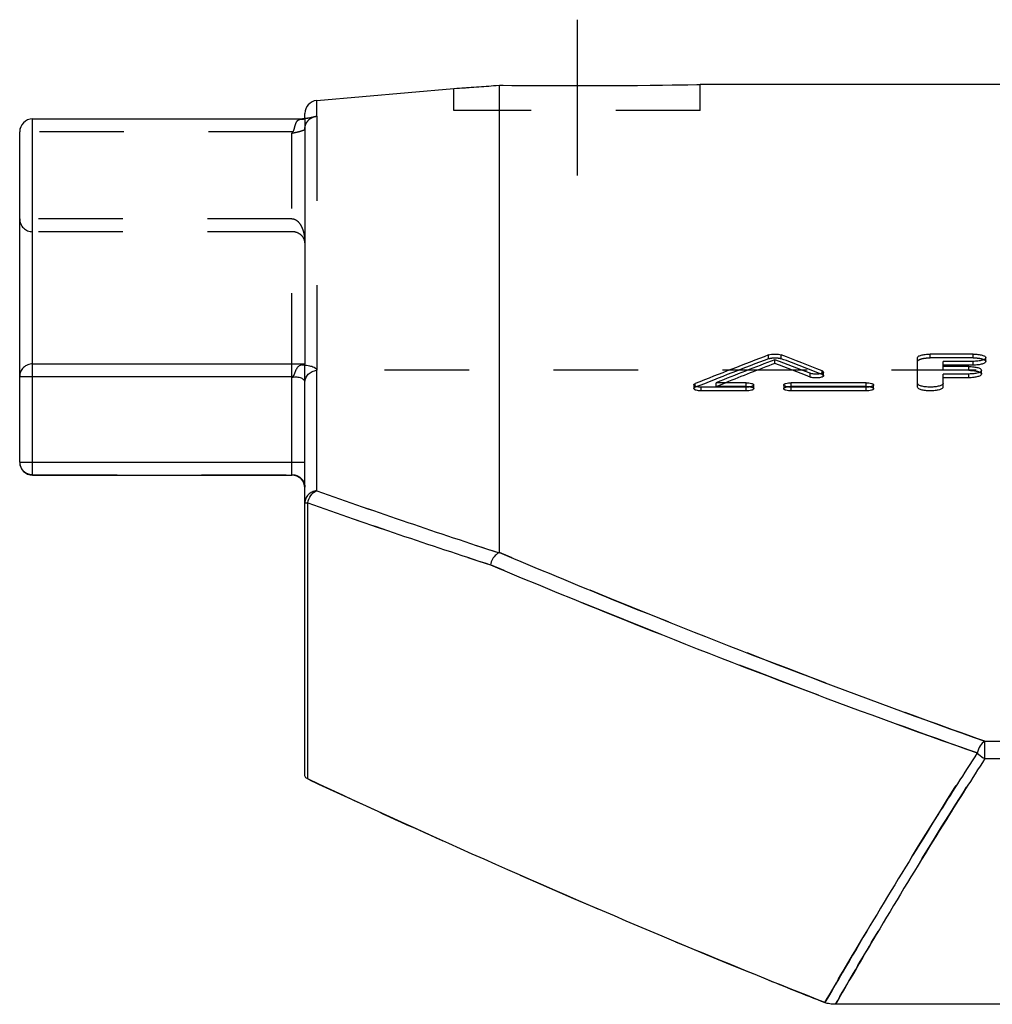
# Model space of a CAD drawing. Header units: millimetres. Extents: x 0 to 1000, y 0 to 1000.
# Tile 1 of 3: x 270 to 345, y 590 to 666. Entities that reach past the tile are written whole.
import ezdxf

# ---------------------------------------------------------------- set-up
doc = ezdxf.new("R2010")
doc.units = ezdxf.units.MM
doc.header["$LTSCALE"] = 65.185185
doc.linetypes.add('CENTER', pattern=[0.6, 0.375, -0.075, 0.075, -0.075])
doc.linetypes.add('HIDDEN', pattern=[0.2, 0.1, -0.1])
for name, color, linetype in [('FASEN', 7, 'CONTINUOUS'), ('KOERPER', 7, 'CONTINUOUS'), ('KONST.EL_MIT_GEO', 7, 'CONTINUOUS'), ('RUNDUNG', 7, 'CONTINUOUS'), ('SCHNITT', 7, 'CONTINUOUS')]:
    doc.layers.add(name, color=color, linetype=linetype)

msp = doc.modelspace()

# ---------------------------------------------------------------- linework, layer by layer
at = {"layer": 'FASEN', "color": 7, "linetype": 'Continuous'}
msp.add_line((292.913, 659.768), (303.5, 660.694), dxfattribs=at)
at = {"layer": 'KOERPER', "color": 7, "linetype": 'Continuous'}
msp.add_line((377.554, 661), (322.5, 661), dxfattribs=at)
at = {"layer": 'KONST.EL_MIT_GEO', "color": 8, "linetype": 'HIDDEN'}
for p, q in [((327.768, 639.862), (327.768, 640.15)), ((328.746, 639.862), (328.746, 640.15)), ((340.236, 639.931), (340.236, 640.219)), ((343.538, 639.931), (340.236, 639.931)), ((343.538, 639.931), (343.538, 640.219)), ((341.227, 638.969), (341.227, 639.256)), ((343.208, 638.969), (343.208, 639.256)), ((331.891, 638.649), (331.891, 638.937)), ((343.208, 638.969), (341.227, 638.969)), ((322.114, 637.658), (322.114, 637.945)), ((323.725, 637.728), (323.725, 638.014)), ((323.725, 637.728), (324.447, 638.014)), ((326.045, 637.728), (323.725, 637.728)), ((326.045, 637.728), (326.045, 638.014)), ((329.512, 637.728), (329.512, 638.014)), ((335.29, 637.728), (329.512, 637.728)), ((335.29, 637.728), (335.29, 638.014))]:
    msp.add_line(p, q, dxfattribs=at)
at = {"layer": 'KONST.EL_MIT_GEO', "color": 7, "linetype": 'Continuous'}
for p, q in [((339.245, 637.679), (339.245, 639.939)), ((343.538, 640.219), (340.236, 640.219)), ((344.528, 639.652), (344.528, 639.939)), ((328.257, 639.499), (328.257, 639.787)), ((341.227, 639.256), (341.227, 639.658)), ((343.538, 639.658), (341.227, 639.658)), ((343.538, 639.37), (341.227, 639.37)), ((343.208, 639.256), (341.227, 639.256)), ((343.538, 639.37), (343.538, 639.658)), ((330.963, 638.45), (330.963, 638.737)), ((332.005, 638.55), (332.005, 638.837)), ((341.227, 637.679), (341.227, 638.683)), ((343.208, 638.683), (341.227, 638.683)), ((343.208, 638.396), (343.208, 638.683)), ((344.198, 638.683), (344.198, 638.97)), ((322, 637.843), (322, 637.557)), ((322.578, 637.385), (322.578, 637.672)), ((326.045, 637.672), (322.578, 637.672)), ((326.045, 638.014), (323.725, 638.014)), ((326.045, 637.385), (326.045, 637.672)), ((326.623, 637.557), (326.623, 637.843)), ((328.934, 637.843), (328.934, 637.557)), ((335.29, 638.014), (329.512, 638.014)), ((329.512, 637.385), (329.512, 637.672)), ((335.29, 637.672), (329.512, 637.672)), ((335.29, 637.385), (335.29, 637.672)), ((335.868, 637.557), (335.868, 637.843)), ((343.208, 638.396), (341.227, 638.396)), ((326.045, 637.385), (322.578, 637.385)), ((335.29, 637.385), (329.512, 637.385))]:
    msp.add_line(p, q, dxfattribs=at)
for centre, radius, start, end in [((459.866, 292.994), 371.439, 110.83262, 111.7688), ((197.444, 295.053), 369.232, 68.64613, 69.1692), ((461.444, 292.643), 371.817, 110.99007, 111.73997), ((461.228, 292.713), 371.406, 110.97863, 111.60951), ((195.669, 294.184), 370.163, 68.56183, 69.01105), ((195.689, 293.751), 370.292, 68.57303, 69.02206)]:
    msp.add_arc(centre, radius, start, end, dxfattribs=at)
at = {"layer": 'KONST.EL_MIT_GEO', "color": 8, "linetype": 'HIDDEN'}
for centre, radius, start, end in [((459.845, 292.561), 371.567, 110.82168, 111.75746), ((197.464, 294.619), 369.362, 68.65729, 69.18014)]:
    msp.add_arc(centre, radius, start, end, dxfattribs=at)
at = {"layer": 'KONST.EL_MIT_GEO', "color": 7, "linetype": 'Continuous'}
for points, knots in [([(327.768, 640.15), (327.837, 640.176), (328, 640.209), (328.257, 640.225), (328.514, 640.209), (328.677, 640.176), (328.746, 640.15)], [0, 0, 0, 0, 0.223172, 0.500015, 0.776849, 1, 1, 1, 1]), ([(339.245, 639.939), (339.245, 639.983), (339.313, 640.049), (339.419, 640.1), (339.598, 640.16), (339.873, 640.206), (340.109, 640.219), (340.236, 640.219)], [0, 0, 0, 0, 0.122314, 0.218899, 0.340437, 0.645602, 1, 1, 1, 1]), ([(343.538, 640.219), (343.664, 640.219), (343.9, 640.206), (344.176, 640.16), (344.355, 640.1), (344.461, 640.049), (344.528, 639.983), (344.528, 639.939)], [0, 0, 0, 0, 0.354373, 0.659575, 0.781076, 0.877642, 1, 1, 1, 1]), ([(344.528, 639.939), (344.529, 639.896), (344.461, 639.829), (344.355, 639.778), (344.176, 639.717), (343.9, 639.671), (343.664, 639.658), (343.538, 639.658)], [0, 0, 0, 0, 0.122459, 0.219068, 0.340614, 0.645781, 1, 1, 1, 1]), ([(343.208, 639.256), (343.334, 639.256), (343.57, 639.243), (343.846, 639.196), (344.025, 639.135), (344.132, 639.082), (344.198, 639.015), (344.198, 638.97)], [0, 0, 0, 0, 0.353394, 0.657972, 0.779421, 0.876187, 1, 1, 1, 1]), ([(344.528, 639.652), (344.528, 639.608), (344.461, 639.541), (344.355, 639.49), (344.177, 639.43), (343.902, 639.383), (343.666, 639.37), (343.538, 639.37)], [0, 0, 0, 0, 0.122193, 0.22022, 0.34098, 0.642436, 1, 1, 1, 1]), ([(332.005, 638.837), (332.005, 638.817), (331.971, 638.771), (331.884, 638.731), (331.759, 638.696), (331.544, 638.666), (331.272, 638.667), (331.054, 638.701), (330.963, 638.737)], [0, 0, 0, 0, 0.053495, 0.138936, 0.259348, 0.406763, 0.730752, 1, 1, 1, 1]), ([(332.005, 638.55), (332.005, 638.53), (331.97, 638.483), (331.884, 638.444), (331.76, 638.409), (331.545, 638.379), (331.273, 638.379), (331.055, 638.414), (330.963, 638.45)], [0, 0, 0, 0, 0.053584, 0.140318, 0.258619, 0.405275, 0.729355, 1, 1, 1, 1]), ([(331.891, 638.937), (331.908, 638.93), (331.953, 638.911), (332.005, 638.871), (332.005, 638.837)], [0, 0, 0, 0, 0.347481, 1, 1, 1, 1]), ([(344.198, 638.97), (344.198, 638.926), (344.132, 638.858), (344.025, 638.805), (343.846, 638.743), (343.57, 638.696), (343.334, 638.683), (343.208, 638.683)], [0, 0, 0, 0, 0.123915, 0.220724, 0.342218, 0.646761, 1, 1, 1, 1]), ([(344.198, 638.683), (344.198, 638.639), (344.132, 638.571), (344.025, 638.518), (343.847, 638.457), (343.571, 638.409), (343.335, 638.396), (343.208, 638.396)], [0, 0, 0, 0, 0.123641, 0.221865, 0.342568, 0.643407, 1, 1, 1, 1]), ([(322, 637.843), (322, 637.853), (322.009, 637.88), (322.05, 637.917), (322.09, 637.936), (322.114, 637.945)], [0, 0, 0, 0, 0.176355, 0.518316, 1, 1, 1, 1]), ([(322.578, 637.672), (322.441, 637.672), (322.275, 637.683), (322.101, 637.745), (322.038, 637.776), (322, 637.817), (322, 637.843)], [0, 0, 0, 0, 0.655579, 0.777216, 0.874389, 1, 1, 1, 1]), ([(326.045, 638.014), (326.182, 638.014), (326.347, 638.002), (326.522, 637.941), (326.584, 637.91), (326.623, 637.869), (326.623, 637.843)], [0, 0, 0, 0, 0.655622, 0.777243, 0.8744, 1, 1, 1, 1]), ([(326.623, 637.843), (326.623, 637.817), (326.584, 637.776), (326.522, 637.745), (326.347, 637.683), (326.182, 637.671), (326.045, 637.672)], [0, 0, 0, 0, 0.125701, 0.222925, 0.344564, 1, 1, 1, 1]), ([(328.934, 637.843), (328.934, 637.869), (328.972, 637.91), (329.035, 637.941), (329.209, 638.002), (329.375, 638.014), (329.512, 638.014)], [0, 0, 0, 0, 0.125623, 0.222801, 0.344415, 1, 1, 1, 1]), ([(329.512, 637.672), (329.375, 637.672), (329.209, 637.683), (329.035, 637.745), (328.972, 637.776), (328.934, 637.817), (328.934, 637.843)], [0, 0, 0, 0, 0.655473, 0.777119, 0.874321, 1, 1, 1, 1]), ([(335.29, 638.014), (335.427, 638.014), (335.592, 638.002), (335.767, 637.941), (335.83, 637.91), (335.868, 637.869), (335.868, 637.843)], [0, 0, 0, 0, 0.655622, 0.777243, 0.8744, 1, 1, 1, 1]), ([(335.868, 637.843), (335.868, 637.817), (335.83, 637.776), (335.767, 637.745), (335.593, 637.683), (335.427, 637.671), (335.29, 637.672)], [0, 0, 0, 0, 0.125701, 0.222925, 0.344564, 1, 1, 1, 1]), ([(341.227, 637.965), (341.227, 637.92), (341.161, 637.851), (341.053, 637.797), (340.874, 637.734), (340.599, 637.685), (340.236, 637.664), (339.873, 637.685), (339.598, 637.734), (339.419, 637.797), (339.311, 637.851), (339.245, 637.92), (339.245, 637.965)], [0, 0, 0, 0, 0.06269, 0.111192, 0.171923, 0.323878, 0.500002, 0.676127, 0.828081, 0.888807, 0.937311, 1, 1, 1, 1]), ([(341.227, 637.679), (341.227, 637.633), (341.159, 637.564), (341.052, 637.51), (340.873, 637.447), (340.598, 637.399), (340.236, 637.378), (339.874, 637.399), (339.599, 637.447), (339.42, 637.51), (339.313, 637.564), (339.245, 637.633), (339.245, 637.679)], [0, 0, 0, 0, 0.063656, 0.111899, 0.171596, 0.324858, 0.499717, 0.675659, 0.82813, 0.887816, 0.936447, 1, 1, 1, 1]), ([(322.578, 637.385), (322.441, 637.385), (322.276, 637.397), (322.101, 637.458), (322.038, 637.49), (322, 637.531), (322, 637.557)], [0, 0, 0, 0, 0.653566, 0.777225, 0.876136, 1, 1, 1, 1]), ([(326.623, 637.557), (326.623, 637.53), (326.584, 637.49), (326.521, 637.458), (326.347, 637.397), (326.182, 637.385), (326.045, 637.385)], [0, 0, 0, 0, 0.125552, 0.224446, 0.346054, 1, 1, 1, 1]), ([(329.512, 637.385), (329.375, 637.385), (329.21, 637.397), (329.035, 637.458), (328.972, 637.49), (328.934, 637.531), (328.934, 637.557)], [0, 0, 0, 0, 0.653767, 0.777211, 0.875897, 1, 1, 1, 1]), ([(335.868, 637.557), (335.868, 637.53), (335.829, 637.49), (335.766, 637.458), (335.592, 637.397), (335.427, 637.385), (335.29, 637.385)], [0, 0, 0, 0, 0.125552, 0.224446, 0.346054, 1, 1, 1, 1])]:
    msp.add_open_spline(points, degree=3, knots=knots, dxfattribs=at)
at = {"layer": 'KONST.EL_MIT_GEO', "color": 8, "linetype": 'HIDDEN'}
for points, knots in [([(327.768, 639.862), (327.837, 639.888), (328, 639.921), (328.256, 639.937), (328.513, 639.921), (328.677, 639.888), (328.746, 639.862)], [0, 0, 0, 0, 0.222192, 0.500068, 0.774852, 1, 1, 1, 1]), ([(339.245, 639.652), (339.245, 639.695), (339.313, 639.762), (339.419, 639.812), (339.598, 639.873), (339.873, 639.918), (340.109, 639.931), (340.236, 639.931)], [0, 0, 0, 0, 0.122586, 0.218656, 0.341009, 0.644908, 1, 1, 1, 1]), ([(343.538, 639.931), (343.666, 639.931), (343.902, 639.918), (344.177, 639.872), (344.355, 639.812), (344.462, 639.761), (344.528, 639.695), (344.528, 639.652)], [0, 0, 0, 0, 0.3584, 0.659025, 0.78073, 0.878787, 1, 1, 1, 1]), ([(331.891, 638.649), (331.908, 638.643), (331.953, 638.623), (332.005, 638.583), (332.005, 638.55)], [0, 0, 0, 0, 0.356558, 1, 1, 1, 1]), ([(343.208, 638.969), (343.336, 638.969), (343.572, 638.956), (343.847, 638.908), (344.025, 638.847), (344.132, 638.795), (344.198, 638.727), (344.198, 638.683)], [0, 0, 0, 0, 0.357427, 0.657438, 0.779087, 0.877342, 1, 1, 1, 1]), ([(322, 637.557), (322, 637.566), (322.017, 637.618), (322.073, 637.642), (322.114, 637.658)], [0, 0, 0, 0, 0.174209, 1, 1, 1, 1]), ([(326.045, 637.728), (326.182, 637.728), (326.347, 637.716), (326.522, 637.655), (326.585, 637.623), (326.623, 637.583), (326.623, 637.557)], [0, 0, 0, 0, 0.653916, 0.777334, 0.875974, 1, 1, 1, 1]), ([(328.934, 637.557), (328.934, 637.583), (328.973, 637.624), (329.036, 637.655), (329.21, 637.716), (329.375, 637.728), (329.512, 637.728)], [0, 0, 0, 0, 0.125473, 0.224322, 0.345906, 1, 1, 1, 1]), ([(335.29, 637.728), (335.427, 637.728), (335.592, 637.716), (335.767, 637.655), (335.83, 637.623), (335.868, 637.583), (335.868, 637.557)], [0, 0, 0, 0, 0.653916, 0.777334, 0.875974, 1, 1, 1, 1])]:
    msp.add_open_spline(points, degree=3, knots=knots, dxfattribs=at)
at = {"layer": 'RUNDUNG', "color": 7, "linetype": 'Continuous'}
for p, q in [((292.913, 658.564), (292.913, 659.768)), ((271, 630.883), (271, 658.343)), ((292, 658.343), (271, 658.343)), ((291.878, 658.354), (291.816, 658.346)), ((291.963, 658.365), (291.878, 658.354)), ((292.043, 658.376), (291.963, 658.365)), ((292, 658.37), (292, 658.771)), ((292, 658.343), (292, 639.464)), ((292.118, 658.387), (292.043, 658.376)), ((292.188, 658.397), (292.118, 658.387)), ((292.254, 658.407), (292.188, 658.397)), ((292.315, 658.417), (292.254, 658.407)), ((292.37, 658.426), (292.315, 658.417)), ((292.421, 658.435), (292.37, 658.426)), ((270, 631.883), (270, 657.346)), ((271, 639.464), (292, 639.464)), ((270, 638.502), (291.082, 638.502)), ((291, 630.883), (291, 638.407)), ((292.913, 629.678), (292.913, 638.967)), ((292, 607.695), (292, 638.011)), ((270, 631.883), (292, 631.883)), ((271, 630.883), (291, 630.883)), ((292, 628.74), (292.219, 628.74)), ((292.219, 607.463), (292.219, 628.74)), ((344.452, 609.035), (344.452, 610.369)), ((344.454, 610.369), (677.554, 610.369)), ((344.45, 609.035), (677.55, 609.035)), ((689.077, 590.09), (332.923, 590.09))]:
    msp.add_line(p, q, dxfattribs=at)
at = {"layer": 'RUNDUNG', "color": 8, "linetype": 'HIDDEN'}
for p, q in [((291.816, 658.346), (291.694, 658.331)), ((291.873, 658.35), (291.842, 658.346)), ((292, 658.343), (292, 658.37)), ((292.913, 658.564), (292.913, 638.967)), ((291.077, 657.346), (270, 657.346)), ((291, 638.407), (291, 657.254)), ((291, 650.651), (270, 650.651)), ((291, 649.654), (271, 649.654)), ((292, 638.011), (292, 639.464)), ((271, 630.921), (291, 630.921)), ((344.446, 610.369), (344.454, 610.369))]:
    msp.add_line(p, q, dxfattribs=at)
msp.add_lwpolyline([(292, 657.57), (292, 657.588), (292.002, 657.638), (292.007, 657.688), (292.014, 657.737), (292.024, 657.784), (292.035, 657.831), (292.049, 657.876), (292.064, 657.92), (292.081, 657.962), (292.1, 658.003), (292.12, 658.043), (292.142, 658.081), (292.165, 658.117), (292.189, 658.152), (292.215, 658.185), (292.241, 658.216), (292.267, 658.246), (292.295, 658.274), (292.322, 658.3), (292.351, 658.324), (292.378, 658.346), (292.405, 658.367), (292.432, 658.385), (292.457, 658.401), (292.48, 658.415), (292.502, 658.427), (292.523, 658.438), (292.541, 658.447), (292.557, 658.454), (292.572, 658.46), (292.584, 658.466), (292.594, 658.47), (292.603, 658.473), (292.609, 658.475), (292.612, 658.476)], dxfattribs=at)
at = {"layer": 'RUNDUNG', "color": 7, "linetype": 'Continuous'}
msp.add_lwpolyline([(292.612, 658.476), (292.612, 658.476), (292.614, 658.476), (292.613, 658.476), (292.61, 658.475), (292.606, 658.474), (292.599, 658.472), (292.59, 658.47), (292.58, 658.468), (292.568, 658.465), (292.555, 658.462), (292.54, 658.459), (292.524, 658.455), (292.506, 658.452), (292.486, 658.448), (292.466, 658.444), (292.444, 658.44), (292.421, 658.435)], dxfattribs=at)
for centre, radius, start, end in [((293, 658.771), 1, 95, 180), ((271, 657.346), 1, 90, 180), ((270.993, 657.346), 0.993, 176.24671, 179.99693), ((270.994, 657.346), 0.994, 165.12881, 171.84615), ((270.995, 657.346), 0.995, 157.52002, 161.3465), ((294.647, 635.349), 4.76, 138.51084, 140.02012), ((271, 631.883), 1, 180, 270), ((291, 629.883), 1, 0, 90), ((510.037, 1244.79), 652.308, 250.557794, 251.862558), ((507.18, 1240.978), 648.878, 250.653429, 251.967232)]:
    msp.add_arc(centre, radius, start, end, dxfattribs=at)
at = {"layer": 'RUNDUNG', "color": 8, "linetype": 'HIDDEN'}
for centre, radius, start, end in [((289.303, 678.56), 20.373, 276.97835, 277.15758), ((289.497, 677.035), 18.835, 277.24778, 277.52871), ((293.001, 657.565), 1.003, 116.55307, 127.30426), ((257.28, 685.722), 44.129, 319.82736, 319.98273), ((270.999, 650.652), 0.999, 180.07869, 270.07851), ((291.24, 648.786), 0.76, 0.00822, 8.08915), ((507.34, 1236.91), 643.98, 250.550703, 251.872329), ((506.044, 1237.661), 645.373, 250.65109, 251.972019), ((629.791, 1330.617), 798.065, 244.976568, 245.332271), ((580.728, 1217.594), 674.838, 247.955314, 248.382465)]:
    msp.add_arc(centre, radius, start, end, dxfattribs=at)
for points, knots in [([(291.077, 657.346), (291.118, 657.395), (291.162, 657.518), (291.211, 657.695), (291.256, 657.864), (291.318, 658.05), (291.406, 658.217), (291.559, 658.309), (291.646, 658.325), (291.694, 658.331)], [0, 0, 0, 0, 0.155491, 0.307035, 0.448812, 0.576779, 0.786998, 0.884424, 1, 1, 1, 1]), ([(291.779, 658.338), (291.796, 658.339), (291.86, 658.342), (291.924, 658.346), (291.971, 658.346)], [0, 0, 0, 0, 0.271762, 1, 1, 1, 1]), ([(291, 657.254), (291.128, 657.277), (291.365, 657.325), (291.642, 657.397), (291.821, 657.458), (291.914, 657.498), (291.972, 657.529), (292, 657.558), (292, 657.57)], [0, 0, 0, 0, 0.367862, 0.683033, 0.806792, 0.902037, 0.965982, 1, 1, 1, 1]), ([(291, 650.651), (291.115, 650.651), (291.341, 650.571), (291.577, 650.331), (291.745, 650.052), (291.823, 649.853), (291.855, 649.753)], [0, 0, 0, 0, 0.262075, 0.513997, 0.75886, 1, 1, 1, 1]), ([(291.855, 649.236), (291.781, 649.343), (291.531, 649.568), (291.196, 649.654), (291, 649.654)], [0, 0, 0, 0, 0.398208, 1, 1, 1, 1]), ([(291.855, 649.753), (291.881, 649.675), (291.966, 649.359), (292, 649.03), (292, 648.786)], [0, 0, 0, 0, 0.251445, 1, 1, 1, 1]), ([(291.992, 648.893), (291.988, 648.922), (291.964, 649.044), (291.909, 649.159), (291.855, 649.236)], [0, 0, 0, 0, 0.238591, 1, 1, 1, 1]), ([(270, 631.883), (270, 631.758), (270.053, 631.503), (270.277, 631.183), (270.609, 630.971), (270.87, 630.921), (271, 630.921)], [0, 0, 0, 0, 0.24543, 0.493573, 0.745474, 1, 1, 1, 1]), ([(291, 630.921), (291.13, 630.921), (291.391, 630.872), (291.723, 630.66), (291.947, 630.34), (292, 630.085), (292, 629.96)], [0, 0, 0, 0, 0.25452, 0.506417, 0.754554, 1, 1, 1, 1]), ([(307, 624.922), (307, 624.919), (306.998, 624.906), (306.985, 624.897), (306.975, 624.893)], [0, 0, 0, 0, 0.187425, 1, 1, 1, 1]), ([(344.446, 610.369), (341.128, 611.546), (328.545, 616.131), (316.097, 621.088), (307, 624.922)], [0, 0, 0, 0, 0.262861, 1, 1, 1, 1]), ([(343.854, 609.466), (340.528, 610.639), (327.912, 615.207), (315.434, 620.15), (306.313, 623.972)], [0, 0, 0, 0, 0.262866, 1, 1, 1, 1]), ([(332.111, 590.222), (333.05, 591.846), (336.847, 598.331), (340.798, 604.727), (343.854, 609.466)], [0, 0, 0, 0, 0.249613, 1, 1, 1, 1]), ([(332.923, 590.09), (333.845, 591.688), (337.574, 598.071), (341.452, 604.368), (344.45, 609.035)], [0, 0, 0, 0, 0.249624, 1, 1, 1, 1]), ([(296.715, 605.381), (299.118, 604.277), (309.283, 599.671), (319.549, 595.288), (327.441, 592.093)], [0, 0, 0, 0, 0.236998, 1, 1, 1, 1])]:
    msp.add_open_spline(points, degree=3, knots=knots, dxfattribs=at)
for points in [[(291.694, 658.331), (291.722, 658.334), (291.75, 658.336), (291.779, 658.338)], [(292.12, 658.043), (292.186, 658.167), (292.282, 658.278), (292.393, 658.363)], [(292, 657.57), (292, 657.733), (292.042, 657.9), (292.12, 658.043)]]:
    msp.add_open_spline(points, degree=3, dxfattribs=at)
at = {"layer": 'RUNDUNG', "color": 7, "linetype": 'Continuous'}
for points, knots in [([(292.377, 658.422), (292.346, 658.417), (292.209, 658.395), (292.071, 658.376), (291.965, 658.362)], [0, 0, 0, 0, 0.229252, 1, 1, 1, 1]), ([(291.971, 658.346), (291.978, 658.346), (291.984, 658.344), (292, 658.346), (292, 658.343)], [0, 0, 0, 0, 0.70768, 1, 1, 1, 1]), ([(292.913, 658.564), (292.913, 658.558), (292.9, 658.545), (292.855, 658.524), (292.753, 658.494), (292.587, 658.458), (292.453, 658.434), (292.377, 658.422)], [0, 0, 0, 0, 0.028872, 0.082957, 0.277996, 0.586891, 1, 1, 1, 1]), ([(271, 639.464), (270.87, 639.464), (270.609, 639.414), (270.277, 639.202), (270.053, 638.882), (270, 638.628), (270, 638.502)], [0, 0, 0, 0, 0.254555, 0.506467, 0.754591, 1, 1, 1, 1]), ([(291.763, 639.388), (291.673, 639.369), (291.496, 639.297), (291.33, 639.06), (291.241, 638.835), (291.165, 638.643), (291.118, 638.543), (291.082, 638.502)], [0, 0, 0, 0, 0.237528, 0.465287, 0.722323, 0.860077, 1, 1, 1, 1]), ([(292, 639.464), (292, 639.459), (291.988, 639.449), (291.957, 639.435), (291.905, 639.419), (291.836, 639.403), (291.788, 639.393), (291.763, 639.388)], [0, 0, 0, 0, 0.058626, 0.1577, 0.413824, 0.700635, 1, 1, 1, 1]), ([(291.763, 639.388), (291.923, 639.381), (292.15, 639.361), (292.434, 639.303), (292.676, 639.234), (292.913, 639.105), (292.913, 638.967)], [0, 0, 0, 0, 0.377664, 0.537355, 0.674636, 1, 1, 1, 1]), ([(292, 638.011), (292, 638.08), (291.944, 638.237), (291.71, 638.387), (291.381, 638.45), (291.132, 638.431), (291, 638.407)], [0, 0, 0, 0, 0.172105, 0.383, 0.66487, 1, 1, 1, 1]), ([(292, 638.011), (292, 638.129), (292.047, 638.369), (292.248, 638.677), (292.549, 638.893), (292.791, 638.957), (292.913, 638.967)], [0, 0, 0, 0, 0.245537, 0.493596, 0.745342, 1, 1, 1, 1]), ([(292.913, 629.679), (292.791, 629.669), (292.55, 629.606), (292.249, 629.394), (292.047, 629.092), (292, 628.856), (292, 628.74)], [0, 0, 0, 0, 0.25679, 0.509357, 0.756534, 1, 1, 1, 1]), ([(292.219, 628.74), (292.249, 628.949), (292.4, 629.339), (292.731, 629.619), (292.913, 629.679)], [0, 0, 0, 0, 0.523932, 1, 1, 1, 1]), ([(306.976, 624.893), (306.893, 624.86), (306.561, 624.651), (306.364, 624.267), (306.313, 623.972)], [0, 0, 0, 0, 0.228728, 1, 1, 1, 1]), ([(306.976, 624.893), (306.98, 624.895), (306.991, 624.901), (307, 624.913), (307, 624.922)], [0, 0, 0, 0, 0.357493, 1, 1, 1, 1]), ([(307, 624.922), (309.921, 623.691), (322.297, 618.567), (334.817, 613.787), (344.454, 610.369)], [0, 0, 0, 0, 0.236626, 1, 1, 1, 1]), ([(306.313, 623.972), (309.241, 622.745), (321.647, 617.638), (334.196, 612.873), (343.854, 609.466)], [0, 0, 0, 0, 0.236661, 1, 1, 1, 1]), ([(344.452, 610.369), (344.302, 610.291), (344.041, 610.006), (343.899, 609.66), (343.855, 609.466)], [0, 0, 0, 0, 0.458706, 1, 1, 1, 1]), ([(343.854, 609.466), (342.834, 607.885), (338.803, 601.542), (334.93, 595.099), (332.111, 590.222)], [0, 0, 0, 0, 0.250419, 1, 1, 1, 1]), ([(344.45, 609.035), (343.45, 607.477), (339.495, 601.232), (335.691, 594.89), (332.923, 590.09)], [0, 0, 0, 0, 0.250404, 1, 1, 1, 1]), ([(343.855, 609.466), (343.896, 609.425), (344.078, 609.259), (344.286, 609.122), (344.452, 609.035)], [0, 0, 0, 0, 0.237402, 1, 1, 1, 1]), ([(292.219, 607.463), (292.186, 607.478), (292.093, 607.527), (292, 607.622), (292, 607.695)], [0, 0, 0, 0, 0.331348, 1, 1, 1, 1]), ([(332.111, 590.222), (328.523, 591.644), (315.101, 597.098), (301.849, 602.967), (292.219, 607.463)], [0, 0, 0, 0, 0.266395, 1, 1, 1, 1]), ([(332.923, 590.09), (332.778, 590.09), (332.502, 590.11), (332.232, 590.174), (332.111, 590.222)], [0, 0, 0, 0, 0.52797, 1, 1, 1, 1])]:
    msp.add_open_spline(points, degree=3, knots=knots, dxfattribs=at)
msp.add_open_spline([(292.552, 658.462), (292.664, 658.518), (292.788, 658.553), (292.913, 658.564)], degree=3, dxfattribs=at)
at = {"layer": 'SCHNITT', "color": 40, "linetype": 'CENTER'}
msp.add_line((313, 666), (313, 654), dxfattribs=at)
at = {"layer": 'SCHNITT', "color": 8, "linetype": 'HIDDEN'}
for p, q in [((303.5, 660.694), (303.716, 660.709)), ((303.5, 659), (303.5, 660.694)), ((306.748, 660.929), (307, 660.948)), ((307, 660.948), (307.295, 660.945)), ((322.232, 660.995), (322.5, 661)), ((322.5, 659), (322.5, 661)), ((322.5, 659), (303.5, 659)), ((422, 638.978), (292, 638.978))]:
    msp.add_line(p, q, dxfattribs=at)
at = {"layer": 'SCHNITT', "color": 7, "linetype": 'Continuous'}
msp.add_line((307, 624.922), (307, 660.948), dxfattribs=at)
for centre, radius, start, end in [((267.232, 1184.189), 524.75, 273.96315, 274.34632), ((313, 1182.98), 522.066, 269.34151, 271.04268)]:
    msp.add_arc(centre, radius, start, end, dxfattribs=at)
at = {"layer": 'SCHNITT', "color": 8, "linetype": 'HIDDEN'}
for centre, radius, start, end in [((267.249, 1183.947), 524.507, 273.98676, 274.31886), ((313, 1182.89), 521.976, 269.3738, 271.01346)]:
    msp.add_arc(centre, radius, start, end, dxfattribs=at)

doc.saveas('drawing.dxf')
